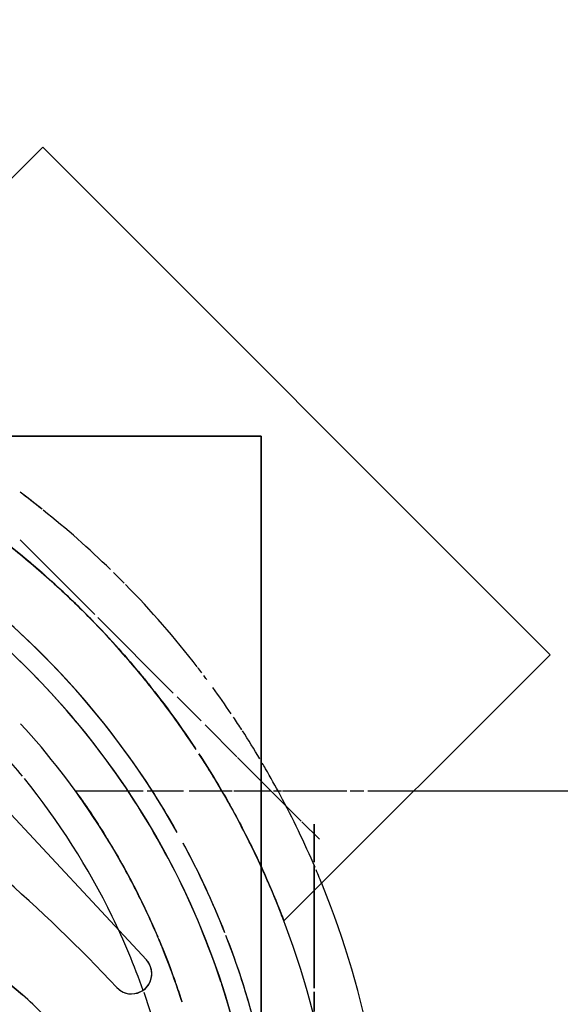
# Model space of a CAD drawing. Header units: millimetres. Extents: x -20654 to 2526, y -8238 to 977.
# Tile 41 of 219: x -10322.1852 to -10322.152, y -4122.9828 to -4122.9224. Entities that reach past the tile are written whole.
import ezdxf

# ---------------------------------------------------------------- set-up
doc = ezdxf.new("R2010")
doc.units = ezdxf.units.MM
doc.layers.add('A-DETL-MBND', color=7, linetype='Continuous')
doc.layers.add('COTAS', color=7, linetype='Continuous')
doc.styles.add('Arial_4', font='arial.ttf', dxfattribs={"width": 0.8, "height": 0.07})
doc.dimstyles.new('COTAS', dxfattribs={"dimscale": 0.3048, "dimtxt": 0.07, "dimasz": 0.3412073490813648, "dimexe": 0.1968503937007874, "dimexo": 0.0625, "dimgap": 0.03280839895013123, "dimtad": 3, "dimdec": 0, "dimlfac": 100, "dimzin": 0, "dimdsep": 46, "dimtxsty": 'Arial_4', "dimblk1": 'DOTSMALL', "dimblk2": 'DOTSMALL', "dimsah": 1, "dimcen": 0.09, "dimdle": 0.06561679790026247, "dimazin": 0, "dimtfac": 1, "dimtdec": 0, "dimtmove": 0, "dimatfit": 0, "dimfxl": 0.3280839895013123, "dimfxlon": 1, "dimtvp": 1, "dimtfill": 1, "dimtolj": 1, "dimtzin": 0, "dimarcsym": 2})

# ---------------------------------------------------------------- blocks, each defined once
blk = doc.blocks.new('Caixa Sifonada Girafacil Montada Completa - Caixas e Ralos - Esgoto - MEP - Tigre - Corpo - 100x140x50-2585573-8 DETALHE SANITÁRIO B')
at = {"layer": 'A-DETL-MBND'}
for p, q in [((-0.04875000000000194, 0.04875000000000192), (-0.04875000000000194, -0.04875000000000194)), ((-0.04875000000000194, -0.04875000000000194), (-0.04875000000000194, 0.04875000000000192)), ((-0.05200000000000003, -0.01469463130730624), (-0.05200000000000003, -0.01348796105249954)), ((-0.05199999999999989, -0.01348796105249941), (-0.05199999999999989, -0.01469463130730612)), ((-0.052, -0.02105073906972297), (-0.05200000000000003, -0.0149142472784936)), ((-0.05199999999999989, -0.01491424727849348), (-0.05199999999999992, -0.02105073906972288)), ((-0.03410820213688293, -0.0145018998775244), (-0.01115336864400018, -0.03376329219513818)), ((-0.01115336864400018, -0.03376329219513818), (-0.03410820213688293, -0.0145018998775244)), ((-0.01115336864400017, -0.03376329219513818), (-0.03410820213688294, -0.01450189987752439)), ((-0.03410820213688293, -0.0145018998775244), (-0.01115336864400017, -0.03376329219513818)), ((-0.04171315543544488, -0.01665331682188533), (-0.03023778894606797, -0.0289591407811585)), ((-0.03023778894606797, -0.0289591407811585), (-0.04171315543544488, -0.01665331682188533)), ((-0.03023778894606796, -0.02895914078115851), (-0.04171315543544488, -0.01665331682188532)), ((-0.04171315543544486, -0.01665331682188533), (-0.03023778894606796, -0.02895914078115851)), ((-0.05014861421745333, -0.01903591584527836), (-0.06646803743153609, -0.03535533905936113)), ((-0.052, -0.0220757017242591), (-0.052, -0.02105073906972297)), ((-0.05199999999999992, -0.02105073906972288), (-0.05199999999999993, -0.02207570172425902)), ((-0.052, -0.02244930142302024), (-0.052, -0.0220757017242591)), ((-0.05199999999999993, -0.02207570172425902), (-0.05199999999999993, -0.02244930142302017)), ((-0.05199999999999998, -0.02467110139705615), (-0.052, -0.02264684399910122)), ((-0.05199999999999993, -0.02264684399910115), (-0.05199999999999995, -0.02467110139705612)), ((-0.05124939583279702, -0.02511813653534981), (-0.05232590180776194, -0.02404163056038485)), ((-0.05232590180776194, -0.02404163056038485), (-0.051249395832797, -0.02511813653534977)), ((-0.05199999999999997, -0.0249642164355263), (-0.05199999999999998, -0.02467110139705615)), ((-0.05199999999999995, -0.02467110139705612), (-0.05199999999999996, -0.02496421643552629)), ((-0.04888216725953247, -0.02748536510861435), (-0.05121546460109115, -0.02515206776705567)), ((-0.05121546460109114, -0.02515206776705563), (-0.04888216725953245, -0.02748536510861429)), ((-0.0677232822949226, -0.02699999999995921), (-0.05811269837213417, -0.02699999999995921)), ((-0.05811269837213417, -0.02699999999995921), (-0.05528427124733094, -0.02699999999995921)), ((-0.05505253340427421, -0.02699999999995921), (-0.05421516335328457, -0.02699999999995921)), ((-0.05401138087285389, -0.02699999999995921), (-0.05006562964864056, -0.02699999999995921)), ((-0.0499905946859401, -0.02699999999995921), (-0.0495072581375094, -0.02699999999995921)), ((-0.04936753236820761, -0.02699999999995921), (-0.04875000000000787, -0.02699999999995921)), ((-0.04875000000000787, -0.02699999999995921), (-0.04707609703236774, -0.02699999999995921)), ((-0.04697980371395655, -0.02699999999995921), (-0.04632901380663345, -0.02699999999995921)), ((-0.04632901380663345, -0.02699999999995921), (-0.04432952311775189, -0.02699999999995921)), ((-0.04398155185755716, -0.02699999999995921), (-0.04176661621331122, -0.02699999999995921)), ((-0.04150756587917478, -0.02699999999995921), (-0.04051692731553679, -0.02699999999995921)), ((-0.04051692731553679, -0.02699999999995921), (-0.04020450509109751, -0.02699999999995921)), ((-0.04020450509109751, -0.02699999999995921), (-0.03736589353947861, -0.02699999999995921)), ((-0.04730848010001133, -0.02905905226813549), (-0.04888216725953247, -0.02748536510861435)), ((-0.04888216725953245, -0.02748536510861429), (-0.0473084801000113, -0.02905905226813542)), ((-0.04531285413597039, -0.03105467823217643), (-0.04726980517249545, -0.02909772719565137)), ((-0.04726980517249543, -0.02909772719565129), (-0.04531285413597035, -0.03105467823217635)), ((-0.0435957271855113, -0.03277180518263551), (-0.04507056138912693, -0.03129697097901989)), ((-0.04507056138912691, -0.0312969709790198), (-0.04359572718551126, -0.03277180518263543)), ((-0.03873200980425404, -0.03763552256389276), (-0.0433619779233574, -0.03300555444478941)), ((-0.0433619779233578, -0.0330055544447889), (-0.0387320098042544, -0.03763552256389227)), ((-0.06519741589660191, -0.03662596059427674), (-0.06646803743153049, -0.03535533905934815)), ((-0.06646803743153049, -0.03535533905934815), (-0.03535533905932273, -0.06646803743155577)), ((-0.03662596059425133, -0.0651974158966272), (-0.06519741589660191, -0.03662596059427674)), ((-0.03676955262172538, -0.06505382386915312), (-0.06505382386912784, -0.03676955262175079)), ((-0.06505382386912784, -0.03676955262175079), (-0.03676955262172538, -0.06505382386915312)), ((-0.03396683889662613, -0.04240069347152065), (-0.03854568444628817, -0.03782184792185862)), ((-0.03854568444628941, -0.03782184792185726), (-0.03396683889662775, -0.0424006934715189)), ((-0.0353144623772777, -0.0442829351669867), (-0.03528971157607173, -0.04430266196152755)), ((-0.04875000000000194, -0.04875000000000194), (0.04875000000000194, -0.04875000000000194)), ((0.04875000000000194, -0.04875000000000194), (-0.04875000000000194, -0.04875000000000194)), ((-0.0353553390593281, -0.06646803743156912), (-0.02200000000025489, -0.05311269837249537)), ((-0.03535533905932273, -0.06646803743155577), (-0.03662596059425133, -0.0651974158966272))]:
    blk.add_line(p, q, dxfattribs=at)
for centre, radius, start, end in [((-8.206102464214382e-16, 0), 0.05663999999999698, 179.9999999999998, 202.0092523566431), ((-8.206102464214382e-16, 0), 0.05663999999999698, 179.9999999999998, 202.0092523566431), ((-8.206102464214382e-16, 0), 0.05363999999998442, 179.9999999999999, 204.3465327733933), ((-8.206102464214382e-16, 0), 0.05363999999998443, 179.9999999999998, 204.3465327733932), ((-8.459899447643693e-18, 1.226685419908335e-16), 0.04875000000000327, 180.0000000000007, 359.9999999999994), ((-8.459899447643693e-18, 1.226685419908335e-16), 0.04875000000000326, 180.0000000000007, 198.0940011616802), ((-8.206102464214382e-16, 0), 0.04407442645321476, 182.9121037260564, 199.4126708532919), ((-8.206102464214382e-16, 0), 0.04407442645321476, 182.9121037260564, 199.4126708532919), ((-8.206102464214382e-16, 0), 0.04999999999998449, 192.8571428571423, 201.2848531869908), ((-0.02446638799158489, -0.003011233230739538), 0.01499999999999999, 216.7536016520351, 230.0000000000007), ((-0.02446638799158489, -0.003011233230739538), 0.015, 216.7536016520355, 230.0000000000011), ((-0.02446638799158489, -0.003011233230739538), 0.01500000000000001, 216.7536016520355, 230.0000000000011), ((-8.206102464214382e-16, 0), 0.04999999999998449, 194.0341889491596, 198.5647611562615), ((-0.02446638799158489, -0.003011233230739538), 0.01499999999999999, 223.3768008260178, 230.0000000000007), ((-8.206102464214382e-16, 0), 0.04610000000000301, 197.8750061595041, 198.6885226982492), ((-8.206102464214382e-16, 0), 0.04610000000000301, 198.7706759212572, 202.1277048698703), ((-0.04080528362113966, -0.01580671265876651), 0.001241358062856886, 43.10364131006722, 223.0000000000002), ((-0.04080528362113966, -0.01580671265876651), 0.001241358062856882, 43.10364131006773, 223.0000000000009), ((-0.04080528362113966, -0.01580671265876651), 0.001241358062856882, 43.10364131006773, 223.0000000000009), ((-0.04080528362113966, -0.01580671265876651), 0.00124135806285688, 73.0863677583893, 208.0086367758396), ((-8.206102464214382e-16, 0), 0.04407442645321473, 199.5774421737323, 205.9788123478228), ((-8.206102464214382e-16, 0), 0.04407442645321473, 199.5774421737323, 205.9788123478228), ((-0.04080528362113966, -0.01580671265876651), 0.001241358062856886, 43.10364131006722, 73.08636775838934), ((0.03086592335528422, 0.05127056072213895), 0.09692239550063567, 223.1036413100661, 234.9999999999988), ((0.03086592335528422, 0.05127056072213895), 0.09692239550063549, 223.1036413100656, 234.9999999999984), ((0.03086592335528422, 0.05127056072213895), 0.09692239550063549, 223.1036413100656, 234.9999999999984), ((0.03086592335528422, 0.05127056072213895), 0.09692239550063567, 223.1036413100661, 234.9999999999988), ((-8.459899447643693e-18, 1.226685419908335e-16), 0.04875000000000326, 198.2940727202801, 206.7410508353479), ((-8.206102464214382e-16, 0), 0.04999999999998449, 198.5647611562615, 201.2848531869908), ((-0.04080528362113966, -0.01580671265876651), 0.001241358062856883, 208.0086367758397, 223.000000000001), ((-8.206102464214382e-16, 0), 0.04610000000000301, 202.3306799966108, 203.2022202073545), ((-8.206102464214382e-16, 0), 0.04999999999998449, 201.4845052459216, 208.1074925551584), ((-8.206102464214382e-16, 0), 0.04999999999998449, 201.4845052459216, 208.4325602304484), ((-8.206102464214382e-16, 0), 0.04610000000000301, 203.336399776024, 222.4759502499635), ((-8.206102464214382e-16, 0), 0.04407442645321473, 205.9788123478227, 219.0422980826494), ((-8.206102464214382e-16, 0), 0.04407442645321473, 205.9788123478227, 219.0422980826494), ((-8.206102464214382e-16, 0), 0.0566399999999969, 202.0092523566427, 203.0423399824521), ((-8.206102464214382e-16, 0), 0.0566399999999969, 202.0092523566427, 203.0423399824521), ((-8.206102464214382e-16, 0), 0.0566399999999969, 203.1996769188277, 208.1994183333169), ((-8.206102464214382e-16, 0), 0.0566399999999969, 203.1996769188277, 208.1994183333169), ((-8.206102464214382e-16, 0), 0.05363999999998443, 204.3465327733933, 205.4848864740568), ((-8.206102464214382e-16, 0), 0.05363999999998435, 204.3465327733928, 208.5604603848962), ((-8.459899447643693e-18, 1.226685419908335e-16), 0.04875000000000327, 206.9049595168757, 224.1950856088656), ((-8.206102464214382e-16, 0), 0.05363999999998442, 205.7142857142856, 208.5604603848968), ((-8.206102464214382e-16, 0), 0.04999999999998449, 208.1074925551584, 208.4325602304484), ((-8.206102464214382e-16, 0), 0.04999999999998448, 209.2826724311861, 213.4177641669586), ((-8.206102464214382e-16, 0), 0.04999999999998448, 209.2826724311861, 242.1755889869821), ((-8.206102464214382e-16, 0), 0.05363999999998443, 208.6558468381, 212.9440405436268), ((-8.206102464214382e-16, 0), 0.05363999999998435, 208.6558468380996, 212.9440405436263), ((-8.206102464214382e-16, 0), 0.0566399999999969, 208.1994183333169, 210.0601380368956), ((-8.206102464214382e-16, 0), 0.0566399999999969, 208.1994183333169, 210.0601380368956), ((-8.206102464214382e-16, 0), 0.04999999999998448, 213.4177641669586, 222.2577745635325), ((-8.206102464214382e-16, 0), 0.04407442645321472, 219.2926035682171, 223.9035520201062), ((-8.206102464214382e-16, 0), 0.04407442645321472, 219.2926035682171, 223.9035520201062), ((-8.206102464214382e-16, 0), 0.0566399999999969, 210.0601380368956, 210.460714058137), ((-8.206102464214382e-16, 0), 0.0566399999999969, 210.0601380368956, 210.460714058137), ((-8.206102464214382e-16, 0), 0.0566399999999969, 210.7613730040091, 212.8097556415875), ((-8.206102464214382e-16, 0), 0.0566399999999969, 210.7613730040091, 212.8097556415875), ((-8.206102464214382e-16, 0), 0.05363999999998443, 213.4154931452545, 218.0914253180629), ((-8.206102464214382e-16, 0), 0.05363999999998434, 213.4154931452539, 231.4285714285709), ((-8.206102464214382e-16, 0), 0.05663999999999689, 212.8807320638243, 213.8339799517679), ((-8.206102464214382e-16, 0), 0.05663999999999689, 212.8807320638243, 213.8339799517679), ((-8.206102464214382e-16, 0), 0.05663999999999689, 214.0770980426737, 216.071548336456), ((-8.206102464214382e-16, 0), 0.05663999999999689, 214.0770980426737, 216.071548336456), ((-8.206102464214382e-16, 0), 0.05363999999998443, 218.0914253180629, 219.4117827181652), ((-8.206102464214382e-16, 0), 0.04999999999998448, 222.2577745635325, 227.7422254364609), ((-8.206102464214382e-16, 0), 0.05663999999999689, 216.6985038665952, 216.996706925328), ((-8.206102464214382e-16, 0), 0.05663999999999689, 216.6985038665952, 216.996706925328), ((-8.206102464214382e-16, 0), 0.05663999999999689, 217.2072458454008, 217.6294180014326), ((-8.206102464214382e-16, 0), 0.05663999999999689, 217.2072458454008, 217.6294180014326), ((-8.206102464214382e-16, 0), 0.05363999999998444, 219.5354226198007, 231.4285714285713), ((-8.459899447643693e-18, 1.226685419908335e-16), 0.04875000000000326, 224.2982833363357, 244.7080846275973), ((-8.206102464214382e-16, 0), 0.05663999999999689, 217.6682855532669, 224.4502846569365), ((-8.206102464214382e-16, 0), 0.05663999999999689, 217.6682855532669, 224.4502846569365), ((-8.206102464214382e-16, 0), 0.05663999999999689, 224.57161957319, 225.4922067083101), ((-8.206102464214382e-16, 0), 0.05663999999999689, 224.57161957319, 225.4922067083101), ((-8.206102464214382e-16, 0), 0.05663999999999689, 225.7710744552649, 231.3264887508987), ((-8.206102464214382e-16, 0), 0.05663999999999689, 225.7710744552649, 231.3264887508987), ((-8.206102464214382e-16, 0), 0.05663999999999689, 231.4285714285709, 233.1499447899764), ((-8.206102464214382e-16, 0), 0.05663999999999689, 231.4605882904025, 233.1499447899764)]:
    blk.add_arc(centre, radius, start, end, dxfattribs=at)
for points in [[(-0.04389928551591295, -0.01407417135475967), (-0.04377972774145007, -0.01444699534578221), (-0.04365696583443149, -0.01481343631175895), (-0.04353151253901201, -0.01517326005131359)], [(-0.04354210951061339, -0.01514092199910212), (-0.04366289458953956, -0.01479311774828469), (-0.04378115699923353, -0.01443921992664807), (-0.0438964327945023, -0.01407964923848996)], [(-0.04312455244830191, -0.01629364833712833), (-0.04324318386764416, -0.0159793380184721), (-0.04336003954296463, -0.01565919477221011), (-0.04347473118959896, -0.01533357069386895)], [(-0.04247647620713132, -0.01791598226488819), (-0.04269663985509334, -0.01739400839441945), (-0.04291340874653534, -0.01685306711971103), (-0.0431245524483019, -0.01629364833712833)], [(-0.04147099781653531, -0.03402088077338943), (-0.04163575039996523, -0.03382017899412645), (-0.04179814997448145, -0.03361934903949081), (-0.04195823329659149, -0.03341843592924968)], [(-0.04195536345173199, -0.03342087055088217), (-0.04179387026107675, -0.0336234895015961), (-0.04163013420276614, -0.03382594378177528), (-0.04146432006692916, -0.0340279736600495)]]:
    blk.add_open_spline(points, degree=3, dxfattribs=at)
for points, knots in [([(-0.04346088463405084, -0.01537433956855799), (-0.04327251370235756, -0.01590670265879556), (-0.04294818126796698, -0.01677141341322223), (-0.04261250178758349, -0.01759269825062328), (-0.04247644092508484, -0.01791524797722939)], [0.3820236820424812, 0.3820236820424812, 0.3820236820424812, 0.3820236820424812, 0.4285714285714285, 0.4597902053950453, 0.4597902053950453, 0.4597902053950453, 0.4597902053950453]), ([(-0.03930614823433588, -0.02408810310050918), (-0.03959126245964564, -0.02362286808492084), (-0.04019977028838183, -0.02259306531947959), (-0.04126358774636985, -0.02060480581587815), (-0.04201004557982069, -0.01901189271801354), (-0.04241437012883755, -0.01806251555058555)], [0.3333333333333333, 0.3333333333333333, 0.3333333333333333, 0.3333333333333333, 0.4166666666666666, 0.5, 0.6043412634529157, 0.6043412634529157, 0.6043412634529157, 0.6043412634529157]), ([(-0.04241418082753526, -0.01806213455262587), (-0.04194703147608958, -0.01915897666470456), (-0.04098284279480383, -0.02118699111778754), (-0.03992802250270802, -0.02306231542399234), (-0.0392938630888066, -0.02411049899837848), (-0.03889800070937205, -0.02474653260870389), (-0.03843320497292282, -0.02546351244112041), (-0.03796883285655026, -0.02614844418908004), (-0.03752737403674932, -0.02677838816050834), (-0.03737832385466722, -0.02698279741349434), (-0.03736589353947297, -0.02699999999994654)], [0.464545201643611, 0.464545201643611, 0.464545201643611, 0.464545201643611, 0.5714285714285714, 0.6785714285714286, 0.7053571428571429, 0.7321428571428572, 0.7857142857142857, 0.8392857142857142, 0.8928571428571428, 1, 1, 1, 1]), ([(-0.04883447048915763, -0.02219041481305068), (-0.04909090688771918, -0.02162512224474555), (-0.04986211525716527, -0.01983410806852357), (-0.05013259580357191, -0.01907811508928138), (-0.05014861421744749, -0.01903591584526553)], [0.8054907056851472, 0.8054907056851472, 0.8054907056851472, 0.8054907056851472, 0.8611111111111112, 1, 1, 1, 1]), ([(-0.05014861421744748, -0.01903591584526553), (-0.05014220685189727, -0.01905279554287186), (-0.05006685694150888, -0.01925210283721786), (-0.04976856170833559, -0.02001868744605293), (-0.04931920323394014, -0.02110450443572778), (-0.04896540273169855, -0.02190306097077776), (-0.04883734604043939, -0.02218497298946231)], [0, 0, 0, 0, 0.05555555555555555, 0.1111111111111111, 0.1666666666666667, 0.1945092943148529, 0.1945092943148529, 0.1945092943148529, 0.1945092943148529]), ([(-0.04883734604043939, -0.02218497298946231), (-0.04870988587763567, -0.02246557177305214), (-0.04821606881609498, -0.02352928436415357), (-0.04758766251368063, -0.02477573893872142), (-0.04705970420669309, -0.02574122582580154)], [0.1945092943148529, 0.1945092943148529, 0.1945092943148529, 0.1945092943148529, 0.2222222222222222, 0.2941769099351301, 0.2941769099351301, 0.2941769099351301, 0.2941769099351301]), ([(-0.04705704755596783, -0.0257464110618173), (-0.04717813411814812, -0.02552512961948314), (-0.04754457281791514, -0.02484405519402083), (-0.0480965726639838, -0.02376112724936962), (-0.04853912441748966, -0.02283583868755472), (-0.0487707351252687, -0.02233091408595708), (-0.04883447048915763, -0.02219041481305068)], [0.70582309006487, 0.70582309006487, 0.70582309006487, 0.70582309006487, 0.7222222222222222, 0.7569444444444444, 0.7916666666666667, 0.8054907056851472, 0.8054907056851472, 0.8054907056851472, 0.8054907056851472]), ([(-0.03789792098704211, -0.02624800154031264), (-0.03806684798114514, -0.02600397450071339), (-0.03845418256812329, -0.02543568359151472), (-0.0389338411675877, -0.02468929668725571), (-0.03916634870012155, -0.02431475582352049)], [0.1666666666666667, 0.1666666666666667, 0.1666666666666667, 0.1666666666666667, 0.25, 0.319556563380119, 0.319556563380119, 0.319556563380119, 0.319556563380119]), ([(-0.04701065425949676, -0.02583072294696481), (-0.04673727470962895, -0.02632841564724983), (-0.04609807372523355, -0.02745140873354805), (-0.04536287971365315, -0.02863647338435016), (-0.04493646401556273, -0.02929061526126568)], [0.2963955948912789, 0.2963955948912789, 0.2963955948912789, 0.2963955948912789, 0.3333333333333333, 0.3769811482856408, 0.3769811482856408, 0.3769811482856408, 0.3769811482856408]), ([(-0.04493694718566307, -0.02928916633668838), (-0.04522975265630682, -0.02884008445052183), (-0.04583443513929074, -0.02788158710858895), (-0.04649900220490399, -0.02675067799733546), (-0.04688786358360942, -0.02605440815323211), (-0.04700770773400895, -0.02583637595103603)], [0.6230188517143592, 0.6230188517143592, 0.6230188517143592, 0.6230188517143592, 0.6527777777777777, 0.6875, 0.7036044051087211, 0.7036044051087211, 0.7036044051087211, 0.7036044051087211]), ([(-0.03736589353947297, -0.02699999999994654), (-0.03737491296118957, -0.02698751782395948), (-0.03746934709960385, -0.02685716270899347), (-0.03769845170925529, -0.0265349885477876), (-0.03783760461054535, -0.02633492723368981)], [0, 0, 0, 0, 0.08333333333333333, 0.1564359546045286, 0.1564359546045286, 0.1564359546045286, 0.1564359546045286]), ([(-0.04470785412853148, -0.02963837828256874), (-0.0441104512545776, -0.03053957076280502), (-0.04329988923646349, -0.03168909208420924), (-0.04240696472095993, -0.03284761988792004), (-0.04222742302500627, -0.03307667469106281)], [0.3846911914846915, 0.3846911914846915, 0.3846911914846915, 0.3846911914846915, 0.4444444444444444, 0.4591715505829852, 0.4591715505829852, 0.4591715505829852, 0.4591715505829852]), ([(-0.04222786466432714, -0.03307717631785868), (-0.04274139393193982, -0.03242172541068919), (-0.04359846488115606, -0.03127211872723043), (-0.04438449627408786, -0.0301254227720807), (-0.04470662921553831, -0.02963948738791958)], [0.5408284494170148, 0.5408284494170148, 0.5408284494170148, 0.5408284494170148, 0.5833333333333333, 0.6153088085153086, 0.6153088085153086, 0.6153088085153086, 0.6153088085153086]), ([(-0.03837461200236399, -0.03747851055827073), (-0.03937359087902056, -0.03645519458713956), (-0.04039672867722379, -0.0353181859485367), (-0.04134303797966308, -0.0341762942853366), (-0.04140323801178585, -0.03410325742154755)], [0.4444444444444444, 0.4444444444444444, 0.4444444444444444, 0.4444444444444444, 0.5138888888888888, 0.5186329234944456, 0.5186329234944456, 0.5186329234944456, 0.5186329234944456]), ([(-0.04139614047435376, -0.0341108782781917), (-0.04098099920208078, -0.03461466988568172), (-0.04000478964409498, -0.03575738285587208), (-0.03897530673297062, -0.03686419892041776), (-0.03837959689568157, -0.0374742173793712)], [0.4813670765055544, 0.4813670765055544, 0.4813670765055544, 0.4813670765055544, 0.5138888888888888, 0.5555555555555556, 0.5555555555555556, 0.5555555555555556, 0.5555555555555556]), ([(-0.02891875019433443, -0.04517688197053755), (-0.03035347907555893, -0.04425813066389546), (-0.0327132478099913, -0.04259344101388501), (-0.03592424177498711, -0.03988200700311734), (-0.03757542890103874, -0.03829716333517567), (-0.03837461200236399, -0.03747851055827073)], [0.2370644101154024, 0.2370644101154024, 0.2370644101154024, 0.2370644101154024, 0.3333333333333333, 0.3888888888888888, 0.4444444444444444, 0.4444444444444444, 0.4444444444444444, 0.4444444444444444]), ([(-0.03829325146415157, -0.03756243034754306), (-0.03792380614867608, -0.03793898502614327), (-0.03653388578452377, -0.03931395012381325), (-0.03450885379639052, -0.04110630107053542), (-0.03238628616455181, -0.04277513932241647), (-0.03076412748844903, -0.04395605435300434), (-0.0296069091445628, -0.04473389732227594), (-0.02900189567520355, -0.0451237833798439), (-0.02891324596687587, -0.04518054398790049)], [0.5575658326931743, 0.5575658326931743, 0.5575658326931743, 0.5575658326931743, 0.5833333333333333, 0.6527777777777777, 0.6875, 0.7222222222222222, 0.7569444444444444, 0.7629355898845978, 0.7629355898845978, 0.7629355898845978, 0.7629355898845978])]:
    blk.add_open_spline(points, degree=3, knots=knots, dxfattribs=at)
blk = doc.blocks.new('_DotSmall')
at = {"color": 0, "linetype": 'ByBlock', "const_width": 0.5}
blk.add_lwpolyline([(-0.0625, 0, 1), (0.0625, 0, 1)], format="xyb", close=True, dxfattribs=at)
blk = doc.blocks.new('*D113')
at = {"layer": 'COTAS', "color": 0, "lineweight": -2, "transparency": 16777216}
for p, q in [((-10322.80889435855, -4122.664462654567), (-10322.80889435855, -4122.504462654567)), ((-10321.90882889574, -4122.664462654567), (-10321.90882889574, -4122.504462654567)), ((-10322.82889435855, -4122.564462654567), (-10321.88882889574, -4122.564462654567))]:
    blk.add_line(p, q, dxfattribs=at)
at = {"layer": 'Defpoints', "color": 0, "transparency": 16777216}
for p in [(-10321.90882889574, -4122.564462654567), (-10321.90882889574, -4122.851875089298), (-10322.80889435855, -4122.934375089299)]:
    blk.add_point(p, dxfattribs=at)
at = {"layer": 'COTAS', "color": 0, "lineweight": -2, "transparency": 16777216, "xscale": 0.104, "yscale": 0.104, "zscale": 0.104, "rotation": 180}
blk.add_blockref('_DotSmall', (-10322.80889435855, -4122.564462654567), dxfattribs=at)
at = {"layer": 'COTAS', "color": 0, "lineweight": -2, "transparency": 16777216, "xscale": 0.104, "yscale": 0.104, "zscale": 0.104}
blk.add_blockref('_DotSmall', (-10321.90882889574, -4122.564462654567), dxfattribs=at)
at = {"layer": 'COTAS', "color": 0, "transparency": 16777216, "insert": (-10322.35886162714, -4122.518722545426), "char_height": 0.07, "attachment_point": 5, "rotation": 180, "style": 'Arial_4', "bg_fill": 3, "box_fill_scale": 1.1, "bg_fill_color": 256, "bg_fill_true_color": 13158600, "bg_fill_transparency": 0}
blk.add_mtext('\\A1;90', dxfattribs=at)

msp = doc.modelspace()

# ---------------------------------------------------------------- block references
at = {"layer": 'A-DETL-MBND', "rotation": 180}
msp.add_blockref('Caixa Sifonada Girafacil Montada Completa - Caixas e Ralos - Esgoto - MEP - Tigre - Corpo - 100x140x50-2585573-8 DETALHE SANITÁRIO B', (-10322.21912951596, -4122.99671466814), dxfattribs=at)

# ---------------------------------------------------------------- next in the draw order: dimensions: what is measured, and where the dimension line sits
at = {"layer": 'COTAS'}
dim = msp.add_linear_dim(base=(-10321.90882889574, -4122.564462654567), p1=(-10322.80889435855, -4122.934375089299), p2=(-10321.90882889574, -4122.851875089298), dimstyle='COTAS', override={"dimpost": '<>'}, dxfattribs=at)
dim.commit()
dim.dimension.update_dxf_attribs({"geometry": '*D113', "text_midpoint": (-10322.35886162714, -4122.518722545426)})

doc.saveas('drawing.dxf')
